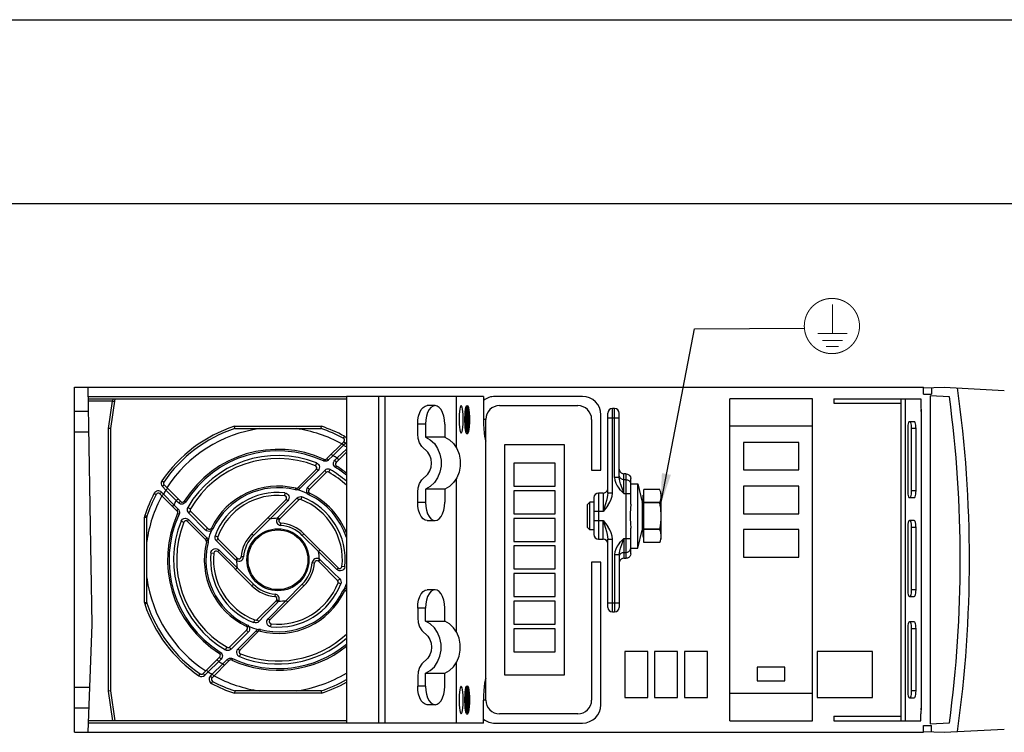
# Model space of a CAD drawing. Extents: x 0 to 594, y 0 to 420.
# Tile 26 of 28: x 233 to 340, y 343 to 420. Entities that reach past the tile are written whole.
import ezdxf

# ---------------------------------------------------------------- set-up
doc = ezdxf.new("R2010")
doc.units = 0
doc.header["$LTSCALE"] = 32.67
doc.layers.get('0').update_dxf_attribs({"linetype": 'CONTINUOUS'})

# ---------------------------------------------------------------- blocks, each defined once
blk = doc.blocks.new('EARTH_BL4', base_point=(313, 378.45))
at = {"color": 2, "linetype": 'CONTINUOUS'}
for p, q in [((302.18, 367.19), (305.9, 386.42)), ((305.9, 386.42), (317.83, 386.48))]:
    blk.add_line(p, q, dxfattribs=at)
at = {"color": 7, "linetype": 'CONTINUOUS', "const_width": 0.111}
blk.add_lwpolyline([(317.82, 386.71, 1), (323.82, 386.71, 1)], format="xyb", close=True, dxfattribs=at)
for points in [[(320.88, 385.9), (320.88, 389.07)], [(319.27, 385.9), (322.49, 385.9)], [(319.77, 385.13), (321.99, 385.13)], [(320.19, 384.49), (321.57, 384.49)]]:
    blk.add_lwpolyline(points, dxfattribs=at)
at = {"color": 2, "linetype": 'CONTINUOUS'}
blk.add_solid([(302.35, 370.73), (302.18, 367.19), (303.33, 370.54)], dxfattribs=at)

msp = doc.modelspace()

# ---------------------------------------------------------------- linework, layer by layer
at = {"color": 7, "linetype": 'CONTINUOUS'}
for p, q in [((0, 420), (594, 420)), ((573, 400), (21, 400)), ((238.517, 342.565), (238.517, 380.065)), ((238.517, 380.065), (330.767, 380.065)), ((240.467, 354.281), (240.017, 380.065)), ((330.767, 379.987), (333.017, 380.065)), ((330.767, 379.315), (330.767, 380.065)), ((331.642, 380.017), (331.642, 379.315)), ((333.017, 380.065), (339.551, 379.723)), ((240.039, 378.815), (268.066, 378.815)), ((242.467, 375.565), (242.967, 378.815)), ((268.066, 379.065), (268.066, 343.565)), ((282.963, 379.065), (268.066, 379.065)), ((279.987, 379.065), (279.987, 373.534)), ((282.963, 379.065), (282.963, 376.565)), ((293.717, 379.065), (284.211, 379.065)), ((309.717, 343.815), (309.717, 378.815)), ((318.717, 378.815), (309.717, 378.815)), ((318.717, 343.815), (318.717, 378.815)), ((321.017, 378.815), (330.473, 378.815)), ((321.017, 378.815), (321.017, 378.315)), ((328.318, 378.815), (328.318, 343.815)), ((328.793, 378.815), (328.793, 343.815)), ((330.473, 378.815), (330.473, 378.065)), ((330.767, 379.315), (331.642, 379.315)), ((333.589, 379.034), (331.512, 379.143)), ((331.512, 379.143), (331.512, 343.488)), ((277.713, 378.065), (276.86, 378.065)), ((281.14, 377.839), (281.095, 377.601)), ((281.126, 378.04), (281.249, 378.04)), ((281.193, 377.989), (281.14, 377.839)), ((281.162, 377.74), (281.249, 377.74)), ((281.215, 377.74), (281.187, 377.812)), ((281.249, 378.04), (281.193, 377.989)), ((281.249, 377.89), (281.3, 377.844)), ((281.249, 377.74), (281.249, 375.34)), ((281.271, 376.615), (281.271, 377.74)), ((284.717, 378.065), (293.217, 378.065)), ((297.217, 377.74), (296.967, 377.74)), ((321.017, 378.315), (328.318, 378.315)), ((240.063, 377.44), (238.517, 377.44)), ((281.039, 376.929), (281.031, 376.54)), ((281.061, 377.29), (281.039, 376.929)), ((281.06, 376.89), (281.079, 377.215)), ((281.06, 376.9), (281.097, 376.9)), ((281.095, 377.601), (281.061, 377.29)), ((281.091, 377.32), (281.173, 377.32)), ((281.097, 376.9), (281.097, 376.18)), ((281.118, 376.18), (281.118, 376.9)), ((281.126, 377.574), (281.126, 377.32)), ((281.173, 377.32), (281.173, 375.76)), ((281.195, 375.76), (281.195, 377.32)), ((281.287, 377.307), (281.271, 377.431)), ((281.423, 376.615), (281.271, 376.615)), ((281.32, 376.615), (281.32, 376.703)), ((281.423, 376.465), (281.423, 376.615)), ((283.217, 348.444), (283.217, 376.565)), ((294.717, 376.565), (294.717, 371.065)), ((295.717, 371.065), (295.717, 377.065)), ((296.467, 368.565), (296.467, 377.24)), ((297.717, 370.249), (297.717, 377.24)), ((330.517, 377.431), (330.517, 345.2)), ((242.467, 375.565), (242.217, 375.585)), ((242.467, 347.065), (242.467, 375.565)), ((255.948, 375.565), (255.908, 375.815)), ((255.948, 375.565), (265.316, 375.565)), ((265.316, 375.565), (265.355, 375.815)), ((275.817, 374.988), (275.817, 376.065)), ((276.671, 376.065), (276.671, 374.644)), ((278.756, 376.065), (278.756, 374.644)), ((281.031, 376.54), (281.039, 376.152)), ((281.039, 376.152), (281.061, 375.79)), ((281.06, 376.18), (281.118, 376.18)), ((281.061, 375.79), (281.095, 375.48)), ((281.111, 375.586), (281.079, 375.865)), ((281.091, 375.76), (281.195, 375.76)), ((281.151, 375.371), (281.111, 375.586)), ((281.126, 375.76), (281.126, 375.507)), ((281.271, 375.34), (281.271, 376.465)), ((281.271, 376.465), (281.423, 376.465)), ((281.271, 375.65), (281.287, 375.774)), ((281.32, 376.378), (281.32, 376.465)), ((318.717, 375.815), (309.717, 375.815)), ((329.052, 375.565), (329.052, 368.815)), ((329.763, 376.315), (329.246, 376.315)), ((329.483, 368.815), (329.483, 375.565)), ((329.957, 368.815), (329.957, 375.565)), ((240.102, 375.19), (238.517, 375.19)), ((278.756, 374.644), (276.671, 374.644)), ((281.126, 375.04), (281.249, 375.04)), ((281.162, 375.34), (281.271, 375.34)), ((281.187, 375.268), (281.215, 375.34)), ((281.193, 375.092), (281.249, 375.04)), ((267.791, 374.131), (265.927, 372.268)), ((285.257, 373.815), (285.257, 348.815)), ((291.757, 373.815), (285.257, 373.815)), ((291.757, 348.815), (291.757, 373.815)), ((317.217, 374.07), (311.217, 374.07)), ((311.217, 374.07), (311.217, 371.07)), ((317.217, 371.07), (317.217, 374.07)), ((266.951, 371.878), (268.066, 372.992)), ((286.257, 371.815), (286.257, 369.315)), ((290.757, 371.815), (286.257, 371.815)), ((290.757, 369.315), (290.757, 371.815)), ((264.785, 371.126), (262.803, 369.144)), ((265.859, 370.785), (264.01, 368.937)), ((294.717, 371.065), (295.717, 371.065)), ((298.467, 370.656), (298.217, 370.656)), ((298.967, 367.364), (298.967, 370.154)), ((311.217, 371.07), (317.217, 371.07)), ((250.07, 367.635), (248.264, 369.441)), ((279.987, 370.097), (279.987, 353.534)), ((286.257, 369.315), (290.757, 369.315)), ((298.967, 369.565), (299.717, 369.565)), ((299.717, 362.565), (299.717, 369.565)), ((299.717, 369.565), (300.211, 367.587)), ((317.217, 369.32), (311.217, 369.32)), ((311.217, 369.32), (311.217, 366.32)), ((317.217, 366.32), (317.217, 369.32)), ((247.816, 368.474), (249.679, 366.611)), ((275.817, 367.565), (275.817, 368.643)), ((276.671, 368.987), (276.671, 367.565)), ((278.756, 368.987), (276.671, 368.987)), ((278.756, 368.987), (278.756, 367.565)), ((286.257, 368.815), (286.257, 366.315)), ((290.757, 368.815), (286.257, 368.815)), ((290.757, 366.315), (290.757, 368.815)), ((294.967, 368.065), (294.967, 364.065)), ((295.967, 368.565), (295.467, 368.565)), ((300.267, 368.29), (300.392, 368.363)), ((300.267, 368.29), (300.267, 363.84)), ((302.13, 368.94), (300.392, 368.94)), ((300.392, 363.19), (300.392, 368.94)), ((302.13, 368.94), (302.13, 368.94)), ((302.178, 368.795), (302.13, 368.94)), ((302.267, 363.565), (302.267, 368.565)), ((329.246, 368.065), (329.763, 368.065)), ((329.289, 368.065), (329.339, 368.091)), ((261.511, 367.852), (257.803, 364.144)), ((260.802, 365.728), (262.869, 367.796)), ((294.517, 367.565), (294.267, 367.315)), ((294.267, 364.815), (294.267, 367.315)), ((294.517, 364.565), (294.517, 367.565)), ((294.967, 367.565), (294.517, 367.565)), ((300.211, 367.587), (300.211, 364.544)), ((302.13, 367.521), (300.392, 367.521)), ((302.13, 367.485), (300.392, 367.485)), ((302.13, 367.485), (302.13, 367.521)), ((246.382, 365.958), (246.394, 366.036)), ((246.382, 356.673), (246.382, 365.958)), ((253.01, 364.694), (251.162, 366.543)), ((286.257, 366.315), (290.757, 366.315)), ((311.217, 366.32), (317.217, 366.32)), ((250.821, 365.469), (252.803, 363.487)), ((276.86, 365.565), (277.713, 365.565)), ((286.257, 365.815), (286.257, 363.315)), ((290.757, 365.815), (286.257, 365.815)), ((290.757, 363.315), (290.757, 365.815)), ((294.517, 364.565), (294.267, 364.815)), ((329.052, 364.815), (329.052, 358.065)), ((329.763, 365.565), (329.246, 365.565)), ((329.483, 358.065), (329.483, 364.815)), ((329.957, 358.065), (329.957, 364.815)), ((267.168, 360.436), (263.46, 364.144)), ((294.967, 364.565), (294.517, 364.565)), ((298.967, 361.977), (298.967, 364.766)), ((299.717, 362.565), (300.211, 364.544)), ((300.267, 363.84), (300.392, 363.768)), ((302.13, 364.646), (300.392, 364.646)), ((302.13, 364.61), (300.392, 364.61)), ((302.13, 364.61), (302.13, 364.646)), ((317.217, 364.6), (311.217, 364.6)), ((311.217, 364.6), (311.217, 361.6)), ((317.217, 361.6), (317.217, 364.6)), ((256.219, 361.485), (254.152, 363.553)), ((286.257, 363.315), (290.757, 363.315)), ((286.257, 362.815), (286.257, 360.315)), ((290.757, 362.815), (286.257, 362.815)), ((290.757, 360.315), (290.757, 362.815)), ((295.467, 363.565), (295.967, 363.565)), ((296.467, 356.14), (296.467, 363.565)), ((302.13, 363.19), (300.392, 363.19)), ((302.13, 363.191), (302.189, 363.372)), ((302.13, 363.19), (302.13, 363.191)), ((254.095, 362.195), (257.803, 358.487)), ((297.717, 361.881), (297.717, 356.14)), ((298.967, 362.565), (299.717, 362.565)), ((311.217, 361.6), (317.217, 361.6)), ((265.044, 361.145), (267.112, 359.078)), ((295.717, 361.065), (294.717, 361.065)), ((294.717, 361.065), (294.717, 346.065)), ((295.717, 345.565), (295.717, 361.065)), ((298.217, 361.475), (298.467, 361.475)), ((286.257, 360.315), (290.757, 360.315)), ((286.257, 359.815), (286.257, 357.315)), ((290.757, 359.815), (286.257, 359.815)), ((290.757, 357.315), (290.757, 359.815)), ((259.752, 354.779), (263.46, 358.487)), ((277.713, 358.065), (276.86, 358.065)), ((286.257, 357.315), (290.757, 357.315)), ((329.246, 357.315), (329.763, 357.315)), ((329.289, 357.315), (329.339, 357.341)), ((246.394, 356.594), (246.382, 356.673)), ((260.462, 356.903), (258.394, 354.835)), ((286.257, 356.815), (286.257, 354.315)), ((290.757, 356.815), (286.257, 356.815)), ((290.757, 354.315), (290.757, 356.815)), ((275.817, 356.065), (275.817, 354.988)), ((276.671, 354.644), (276.671, 356.065)), ((278.756, 354.644), (278.756, 356.065)), ((296.967, 355.64), (297.217, 355.64)), ((240.017, 342.565), (240.467, 354.281)), ((276.671, 354.644), (278.756, 354.644)), ((286.257, 354.315), (290.757, 354.315)), ((329.763, 354.565), (329.246, 354.565)), ((257.253, 353.694), (255.405, 351.846)), ((258.46, 353.487), (256.478, 351.505)), ((290.757, 353.815), (286.257, 353.815)), ((286.257, 353.815), (286.257, 351.315)), ((290.757, 351.315), (290.757, 353.815)), ((329.052, 353.815), (329.052, 347.065)), ((329.483, 347.065), (329.483, 353.815)), ((329.957, 347.065), (329.957, 353.815)), ((286.257, 351.315), (290.757, 351.315)), ((300.807, 351.355), (298.307, 351.355)), ((298.307, 351.355), (298.307, 346.355)), ((300.807, 346.355), (300.807, 351.355)), ((304.057, 351.355), (301.557, 351.355)), ((301.557, 351.355), (301.557, 346.355)), ((304.057, 346.355), (304.057, 351.355)), ((307.307, 351.355), (304.807, 351.355)), ((304.807, 351.355), (304.807, 346.355)), ((307.307, 346.355), (307.307, 351.355)), ((325.217, 351.355), (319.217, 351.355)), ((319.217, 351.355), (319.217, 346.355)), ((325.217, 346.355), (325.217, 351.355)), ((254.312, 350.753), (252.506, 348.947)), ((253.473, 348.5), (255.336, 350.363)), ((279.987, 350.097), (279.987, 343.565)), ((276.671, 347.565), (276.671, 348.987)), ((276.671, 348.987), (278.756, 348.987)), ((278.756, 347.565), (278.756, 348.987)), ((285.257, 348.815), (291.757, 348.815)), ((315.717, 349.66), (312.717, 349.66)), ((312.717, 349.66), (312.717, 348.165)), ((315.717, 348.165), (315.717, 349.66)), ((275.817, 348.643), (275.817, 347.565)), ((283.217, 346.065), (283.217, 348.327)), ((312.717, 348.165), (315.717, 348.165)), ((240.204, 347.44), (238.517, 347.44)), ((242.467, 347.065), (242.217, 347.046)), ((242.967, 343.815), (242.467, 347.065)), ((255.948, 347.065), (255.908, 346.815)), ((265.316, 347.065), (255.948, 347.065)), ((265.316, 347.065), (265.355, 346.815)), ((281.061, 346.84), (281.039, 346.479)), ((281.06, 346.44), (281.079, 346.765)), ((281.095, 347.151), (281.061, 346.84)), ((281.091, 346.87), (281.173, 346.87)), ((281.14, 347.389), (281.095, 347.151)), ((281.126, 347.59), (281.249, 347.59)), ((281.126, 347.124), (281.126, 346.87)), ((281.193, 347.539), (281.14, 347.389)), ((281.162, 347.29), (281.249, 347.29)), ((281.173, 346.87), (281.173, 345.31)), ((281.215, 347.29), (281.187, 347.362)), ((281.249, 347.59), (281.193, 347.539)), ((281.195, 345.31), (281.195, 346.87)), ((281.249, 347.44), (281.3, 347.394)), ((281.249, 347.29), (281.249, 344.89)), ((281.271, 346.165), (281.271, 347.29)), ((281.287, 346.857), (281.271, 346.981)), ((309.717, 346.815), (318.717, 346.815)), ((277.713, 345.565), (276.86, 345.565)), ((281.039, 346.479), (281.031, 346.09)), ((281.031, 346.09), (281.039, 345.702)), ((281.039, 345.702), (281.061, 345.34)), ((281.06, 346.45), (281.097, 346.45)), ((281.06, 345.73), (281.118, 345.73)), ((281.097, 346.45), (281.097, 345.73)), ((281.118, 345.73), (281.118, 346.45)), ((281.423, 346.165), (281.271, 346.165)), ((281.271, 346.015), (281.423, 346.015)), ((281.271, 344.89), (281.271, 346.015)), ((281.32, 346.165), (281.32, 346.253)), ((281.32, 345.928), (281.32, 346.015)), ((281.423, 346.015), (281.423, 346.165)), ((282.963, 343.565), (282.963, 346.065)), ((298.307, 346.355), (300.807, 346.355)), ((301.557, 346.355), (304.057, 346.355)), ((304.807, 346.355), (307.307, 346.355)), ((319.217, 346.355), (325.217, 346.355)), ((329.246, 346.315), (329.763, 346.315)), ((329.289, 346.315), (329.339, 346.341)), ((240.118, 345.19), (238.517, 345.19)), ((281.061, 345.34), (281.095, 345.03)), ((281.111, 345.136), (281.079, 345.415)), ((281.091, 345.31), (281.195, 345.31)), ((281.151, 344.921), (281.111, 345.136)), ((281.126, 345.31), (281.126, 345.057)), ((281.126, 344.59), (281.249, 344.59)), ((281.162, 344.89), (281.271, 344.89)), ((281.187, 344.818), (281.215, 344.89)), ((281.193, 344.642), (281.249, 344.59)), ((281.271, 345.2), (281.287, 345.324)), ((293.217, 344.565), (284.717, 344.565)), ((330.473, 343.815), (330.473, 344.565)), ((268.066, 343.815), (240.065, 343.815)), ((282.963, 343.565), (268.066, 343.565)), ((284.211, 343.565), (293.717, 343.565)), ((309.717, 343.815), (318.717, 343.815)), ((321.017, 344.315), (328.318, 344.315)), ((321.017, 344.315), (321.017, 343.815)), ((321.017, 343.815), (330.473, 343.815)), ((331.512, 343.488), (333.589, 343.597)), ((238.517, 342.565), (330.767, 342.565)), ((330.767, 343.315), (331.642, 343.315)), ((330.767, 342.565), (330.767, 343.315)), ((330.767, 342.644), (333.017, 342.565)), ((331.642, 342.613), (331.642, 343.315)), ((333.017, 342.565), (339.551, 342.908))]:
    msp.add_line(p, q, dxfattribs=at)
at = {"color": 9, "linetype": 'CONTINUOUS'}
for p, q in [((240.034, 379.065), (268.066, 379.065)), ((242.675, 378.565), (242.752, 378.815)), ((271.572, 379.065), (271.572, 343.565)), ((272.26, 379.065), (272.26, 343.565)), ((242.675, 378.565), (240.043, 378.565)), ((242.217, 375.585), (242.675, 378.565)), ((242.675, 378.565), (242.922, 378.527)), ((296.967, 368.565), (296.967, 377.74)), ((297.217, 370.249), (297.217, 377.74)), ((330.5, 377.631), (330.5, 345)), ((283.217, 376.565), (282.963, 376.565)), ((296.467, 376.74), (297.717, 376.74)), ((242.217, 347.046), (242.217, 375.585)), ((255.908, 375.815), (265.355, 375.815)), ((276.671, 376.065), (275.817, 376.065)), ((329.957, 375.565), (329.483, 375.565)), ((267.851, 374.749), (267.732, 374.528)), ((267.765, 373.752), (266.607, 372.626)), ((267.065, 372.373), (268.066, 373.349)), ((267.765, 373.752), (267.589, 373.929)), ((267.968, 373.955), (267.765, 373.752)), ((267.968, 373.955), (267.791, 374.131)), ((266.607, 372.626), (266.139, 372.16)), ((266.813, 372.122), (267.065, 372.373)), ((264.822, 371.839), (264.701, 371.535)), ((265.574, 372.061), (265.646, 372.218)), ((266.904, 371.343), (266.808, 371.42)), ((266.904, 371.343), (266.996, 371.489)), ((264.994, 371.02), (263.003, 369.041)), ((265.718, 371.03), (263.863, 369.185)), ((266.161, 370.825), (266.326, 371.107)), ((297.717, 370.249), (297.217, 370.249)), ((298.217, 368.517), (298.217, 370.656)), ((298.467, 361.475), (298.467, 370.656)), ((248.027, 369.899), (248.234, 369.759)), ((248.087, 369.264), (248.264, 369.441)), ((248.459, 368.892), (248.087, 369.264)), ((248.459, 368.892), (248.636, 369.068)), ((262.524, 368.909), (262.566, 369.078)), ((298.467, 370.009), (298.217, 370.009)), ((247.199, 368.534), (247.419, 368.416)), ((247.993, 368.651), (247.816, 368.474)), ((247.993, 368.651), (248.195, 368.449)), ((248.195, 368.449), (248.018, 368.272)), ((248.195, 368.449), (249.321, 367.291)), ((249.575, 367.749), (248.459, 368.892)), ((261.393, 368.59), (261.361, 368.277)), ((263.248, 368.146), (263.136, 367.852)), ((264.079, 368.534), (264.004, 368.377)), ((295.467, 368.565), (295.467, 363.565)), ((295.967, 368.565), (295.967, 366.565)), ((296.967, 368.565), (296.467, 368.565)), ((298.217, 368.517), (298.967, 368.517)), ((329.957, 368.815), (329.483, 368.815)), ((249.321, 367.291), (249.787, 366.823)), ((249.826, 367.497), (249.575, 367.749)), ((250.605, 367.588), (250.458, 367.679)), ((250.605, 367.588), (250.527, 367.492)), ((250.84, 367.01), (251.123, 366.845)), ((261.696, 367.72), (259.745, 365.732)), ((275.817, 367.565), (276.671, 367.565)), ((296.217, 367.385), (295.967, 366.565)), ((246.132, 356.673), (246.132, 365.958)), ((246.132, 365.958), (246.382, 365.958)), ((246.157, 366.115), (246.394, 366.036)), ((249.887, 366.258), (249.73, 366.33)), ((249.923, 366.371), (249.887, 366.258)), ((252.762, 364.547), (250.917, 366.402)), ((259.745, 365.732), (259.569, 365.909)), ((295.967, 366.565), (294.967, 366.565)), ((250.108, 365.506), (250.412, 365.385)), ((250.928, 365.678), (252.906, 363.686)), ((259.745, 365.732), (257.98, 363.967)), ((260.557, 365.82), (260.768, 365.686)), ((260.938, 365.053), (260.958, 365.302)), ((294.967, 365.565), (295.967, 365.565)), ((295.967, 363.565), (295.967, 365.565)), ((295.967, 365.565), (296.217, 364.746)), ((329.957, 364.815), (329.483, 364.815)), ((253.57, 364.688), (253.413, 364.763)), ((253.801, 363.932), (254.095, 363.819)), ((257.98, 363.967), (257.803, 364.144)), ((263.283, 363.967), (263.46, 364.144)), ((265.049, 362.202), (263.283, 363.967)), ((253.038, 363.208), (252.869, 363.25)), ((254.537, 362.784), (253.92, 363.393)), ((256.04, 361.309), (254.537, 362.784)), ((296.467, 363.565), (296.967, 363.565)), ((296.967, 355.64), (296.967, 363.565)), ((298.217, 363.613), (298.967, 363.613)), ((298.217, 363.613), (298.217, 361.475)), ((253.357, 362.077), (253.67, 362.044)), ((254.227, 362.379), (256.215, 360.429)), ((256.894, 361.621), (256.645, 361.642)), ((265.049, 362.202), (265.226, 362.379)), ((267.036, 360.252), (265.049, 362.202)), ((297.217, 361.881), (297.717, 361.881)), ((297.217, 361.881), (297.217, 355.64)), ((298.217, 362.122), (298.467, 362.122)), ((256.127, 361.24), (256.262, 361.451)), ((264.369, 361.009), (264.618, 360.989)), ((265.136, 361.39), (265.002, 361.18)), ((265.223, 361.322), (266.684, 359.888)), ((267.906, 360.554), (267.594, 360.587)), ((256.215, 360.429), (256.038, 360.252)), ((256.215, 360.429), (257.98, 358.664)), ((266.684, 359.888), (267.344, 359.238)), ((257.98, 358.664), (257.803, 358.487)), ((261.518, 356.898), (263.283, 358.664)), ((263.283, 358.664), (263.46, 358.487)), ((267.462, 358.699), (267.169, 358.812)), ((260.326, 357.578), (260.305, 357.329)), ((267.851, 357.868), (267.694, 357.943)), ((329.957, 358.065), (329.483, 358.065)), ((246.132, 356.673), (246.382, 356.673)), ((246.157, 356.516), (246.394, 356.594)), ((259.568, 354.911), (261.518, 356.898)), ((260.707, 356.811), (260.496, 356.945)), ((261.518, 356.898), (261.695, 356.722)), ((296.467, 356.64), (297.717, 356.64)), ((276.671, 356.065), (275.817, 356.065)), ((257.259, 354.254), (257.184, 354.096)), ((258.016, 354.485), (258.128, 354.779)), ((259.87, 354.041), (259.903, 354.353)), ((257.401, 353.446), (255.546, 351.6)), ((258.261, 353.59), (256.27, 351.611)), ((258.697, 353.553), (258.74, 353.722)), ((329.957, 353.815), (329.483, 353.815)), ((254.36, 351.288), (254.268, 351.142)), ((254.36, 351.288), (254.456, 351.21)), ((254.938, 351.523), (255.102, 351.806)), ((256.562, 351.096), (256.441, 350.792)), ((254.199, 350.258), (253.056, 349.143)), ((253.498, 348.878), (254.656, 350.004)), ((254.451, 350.509), (254.199, 350.258)), ((254.656, 350.004), (255.124, 350.471)), ((255.69, 350.57), (255.617, 350.413)), ((252.048, 348.711), (252.189, 348.918)), ((252.683, 348.771), (252.506, 348.947)), ((253.056, 349.143), (252.683, 348.771)), ((253.056, 349.143), (252.879, 349.32)), ((253.296, 348.676), (253.498, 348.878)), ((253.498, 348.879), (253.675, 348.702)), ((253.296, 348.676), (253.473, 348.5)), ((253.413, 347.882), (253.531, 348.103)), ((242.714, 343.815), (242.217, 347.046)), ((265.355, 346.815), (255.908, 346.815)), ((276.671, 347.565), (275.817, 347.565)), ((329.957, 347.065), (329.483, 347.065)), ((283.217, 346.065), (282.963, 346.065)), ((268.066, 343.565), (240.055, 343.565))]:
    msp.add_line(p, q, dxfattribs=at)
at = {"color": 7, "linetype": 'CONTINUOUS'}
for points in [[(275.817, 376.065), (275.844, 376.51), (275.921, 376.933), (276.045, 377.312), (276.21, 377.629), (276.408, 377.867), (276.628, 378.015), (276.86, 378.065)], [(277.713, 378.065), (277.481, 378.015), (277.261, 377.867), (277.063, 377.629), (276.898, 377.312), (276.774, 376.933), (276.697, 376.51), (276.671, 376.065)], [(278.756, 376.065), (278.729, 376.51), (278.652, 376.933), (278.528, 377.312), (278.363, 377.629), (278.165, 377.867), (277.945, 378.015), (277.713, 378.065)], [(280.541, 378.065), (280.488, 378.021), (280.438, 377.892), (280.394, 377.685), (280.359, 377.414), (280.335, 377.094), (280.322, 376.745), (280.322, 376.386), (280.335, 376.036), (280.359, 375.717), (280.394, 375.446), (280.438, 375.239), (280.488, 375.11), (280.541, 375.065)], [(280.541, 375.065), (280.594, 375.11), (280.644, 375.239), (280.688, 375.446), (280.723, 375.717), (280.747, 376.037), (280.76, 376.386), (280.76, 376.745), (280.747, 377.094), (280.723, 377.414), (280.688, 377.685), (280.644, 377.892), (280.594, 378.021), (280.541, 378.065)], [(281.126, 378.04), (281.073, 377.997), (281.024, 377.869), (280.981, 377.663), (280.946, 377.393), (280.922, 377.072)], [(281.079, 377.215), (281.111, 377.495), (281.151, 377.71)], [(281.151, 377.71), (281.198, 377.844), (281.249, 377.89)], [(281.249, 375.04), (281.306, 375.092), (281.358, 375.241), (281.403, 375.48), (281.438, 375.79), (281.46, 376.152), (281.467, 376.54), (281.46, 376.929), (281.438, 377.29), (281.403, 377.601), (281.358, 377.839), (281.306, 377.989), (281.249, 378.04)], [(281.3, 377.844), (281.347, 377.71), (281.388, 377.495), (281.419, 377.215), (281.439, 376.89), (281.445, 376.54), (281.439, 376.191), (281.419, 375.865), (281.388, 375.586), (281.347, 375.371)], [(330.473, 378.065), (330.476, 377.916), (330.485, 377.77), (330.5, 377.631)], [(330.517, 377.431), (330.512, 377.524), (330.5, 377.631)], [(280.922, 377.072), (280.909, 376.721), (280.909, 376.36)], [(281.079, 375.865), (281.06, 376.191), (281.053, 376.54), (281.06, 376.89)], [(281.32, 376.703), (281.309, 377.019), (281.287, 377.307)], [(282.963, 376.565), (282.971, 376.048), (282.994, 375.552), (283.033, 375.099), (283.084, 374.71), (283.146, 374.401), (283.217, 374.187)], [(280.909, 376.36), (280.922, 376.009), (280.946, 375.688), (280.981, 375.418), (281.024, 375.212), (281.073, 375.084), (281.126, 375.04)], [(281.095, 375.48), (281.14, 375.241), (281.193, 375.092)], [(281.287, 375.774), (281.309, 376.062), (281.32, 376.378)], [(329.246, 376.315), (329.195, 376.29), (329.149, 376.215), (329.108, 376.096), (329.078, 375.94), (329.058, 375.76), (329.052, 375.565)], [(329.483, 375.565), (329.476, 375.76), (329.457, 375.94), (329.426, 376.096), (329.386, 376.215), (329.339, 376.29), (329.289, 376.315)], [(329.957, 375.565), (329.951, 375.76), (329.931, 375.94), (329.901, 376.096), (329.86, 376.215), (329.813, 376.29), (329.763, 376.315)], [(276.904, 373.016), (276.283, 373.615), (276.03, 374.021), (275.871, 374.489), (275.817, 374.988)], [(276.671, 374.644), (277.185, 374.351), (277.632, 373.932), (277.987, 373.408), (278.235, 372.804), (278.362, 372.15), (278.362, 371.48), (278.235, 370.827), (277.987, 370.223), (277.632, 369.698), (277.185, 369.279), (276.671, 368.987)], [(278.756, 374.644), (279.27, 374.351), (279.716, 373.932), (280.072, 373.408), (280.32, 372.804), (280.446, 372.15), (280.446, 371.48), (280.32, 370.827), (280.072, 370.223), (279.716, 369.698), (279.27, 369.279), (278.756, 368.987)], [(281.249, 375.19), (281.198, 375.236), (281.151, 375.371)], [(281.347, 375.371), (281.3, 375.236), (281.249, 375.19)], [(276.283, 370.016), (276.904, 370.615), (277.125, 370.97), (277.264, 371.379), (277.311, 371.815), (277.264, 372.252), (277.125, 372.661), (276.904, 373.016)], [(297.717, 371.159), (297.741, 371.003), (297.813, 370.863), (297.923, 370.752), (298.063, 370.681), (298.217, 370.656)], [(298.467, 370.656), (298.621, 370.632), (298.76, 370.561), (298.871, 370.45), (298.942, 370.309), (298.967, 370.154)], [(275.817, 368.643), (275.871, 369.142), (276.03, 369.609), (276.283, 370.016)], [(302.13, 367.521), (302.189, 367.702), (302.231, 367.879), (302.258, 368.054), (302.267, 368.23)], [(302.267, 368.23), (302.261, 368.371), (302.244, 368.512), (302.216, 368.653), (302.178, 368.795)], [(329.052, 368.815), (329.058, 368.621), (329.078, 368.44), (329.108, 368.285), (329.149, 368.166), (329.195, 368.091), (329.246, 368.065)], [(329.339, 368.091), (329.386, 368.166), (329.426, 368.285), (329.457, 368.44), (329.476, 368.621), (329.483, 368.815)], [(329.763, 368.065), (329.813, 368.091), (329.86, 368.166), (329.901, 368.285), (329.931, 368.44), (329.951, 368.621), (329.957, 368.815)], [(276.86, 365.565), (276.628, 365.616), (276.408, 365.763), (276.21, 366.002), (276.045, 366.318), (275.921, 366.698), (275.844, 367.12), (275.817, 367.565)], [(276.671, 367.565), (276.697, 367.12), (276.774, 366.698), (276.898, 366.318), (277.063, 366.002), (277.261, 365.763), (277.481, 365.616), (277.713, 365.565)], [(277.713, 365.565), (277.945, 365.616), (278.165, 365.763), (278.363, 366.002), (278.528, 366.318), (278.652, 366.698), (278.729, 367.12), (278.756, 367.565)], [(298.967, 367.364), (298.943, 366.887), (298.906, 366.344), (298.906, 365.787), (298.943, 365.244), (298.967, 364.766)], [(302.267, 366.065), (302.261, 366.347), (302.244, 366.629), (302.216, 366.91), (302.178, 367.194), (302.13, 367.485)], [(302.13, 364.646), (302.189, 365.008), (302.231, 365.362), (302.258, 365.713), (302.267, 366.065)], [(329.246, 365.565), (329.195, 365.54), (329.149, 365.465), (329.108, 365.346), (329.078, 365.19), (329.058, 365.01), (329.052, 364.815)], [(329.483, 364.815), (329.476, 365.01), (329.457, 365.19), (329.426, 365.346), (329.386, 365.465), (329.339, 365.54), (329.289, 365.565)], [(329.957, 364.815), (329.951, 365.01), (329.931, 365.19), (329.901, 365.346), (329.86, 365.465), (329.813, 365.54), (329.763, 365.565)], [(302.267, 363.9), (302.261, 364.041), (302.244, 364.182), (302.216, 364.323), (302.178, 364.465), (302.13, 364.61)], [(302.189, 363.372), (302.231, 363.548), (302.258, 363.724), (302.267, 363.9)], [(298.967, 361.977), (298.942, 361.822), (298.871, 361.681), (298.76, 361.57), (298.621, 361.499), (298.467, 361.475)], [(298.217, 361.475), (298.063, 361.45), (297.923, 361.379), (297.813, 361.268), (297.741, 361.128), (297.717, 360.972)], [(275.817, 356.065), (275.844, 356.51), (275.921, 356.933), (276.045, 357.312), (276.21, 357.629), (276.408, 357.867), (276.628, 358.015), (276.86, 358.065)], [(277.713, 358.065), (277.481, 358.015), (277.261, 357.867), (277.063, 357.629), (276.898, 357.312), (276.774, 356.933), (276.697, 356.51), (276.671, 356.065)], [(278.756, 356.065), (278.729, 356.51), (278.652, 356.933), (278.528, 357.312), (278.363, 357.629), (278.165, 357.867), (277.945, 358.015), (277.713, 358.065)], [(329.052, 358.065), (329.058, 357.871), (329.078, 357.69), (329.108, 357.535), (329.149, 357.416), (329.195, 357.341), (329.246, 357.315)], [(329.339, 357.341), (329.386, 357.416), (329.426, 357.535), (329.457, 357.69), (329.476, 357.871), (329.483, 358.065)], [(329.763, 357.315), (329.813, 357.341), (329.86, 357.416), (329.901, 357.535), (329.931, 357.69), (329.951, 357.871), (329.957, 358.065)], [(275.817, 354.988), (275.871, 354.489), (276.03, 354.021), (276.283, 353.615)], [(276.671, 348.987), (277.185, 349.279), (277.632, 349.698), (277.987, 350.223), (278.235, 350.827), (278.362, 351.48), (278.362, 352.15), (278.235, 352.804), (277.987, 353.408), (277.632, 353.932), (277.185, 354.351), (276.671, 354.644)], [(278.756, 348.987), (279.27, 349.279), (279.716, 349.698), (280.072, 350.223), (280.32, 350.827), (280.446, 351.48), (280.446, 352.15), (280.32, 352.804), (280.072, 353.408), (279.716, 353.932), (279.27, 354.351), (278.756, 354.644)], [(329.246, 354.565), (329.195, 354.54), (329.149, 354.465), (329.108, 354.346), (329.078, 354.19), (329.058, 354.01), (329.052, 353.815)], [(329.483, 353.815), (329.476, 354.01), (329.457, 354.19), (329.426, 354.346), (329.386, 354.465), (329.339, 354.54), (329.289, 354.565)], [(329.957, 353.815), (329.951, 354.01), (329.931, 354.19), (329.901, 354.346), (329.86, 354.465), (329.813, 354.54), (329.763, 354.565)], [(276.283, 353.615), (276.904, 353.016), (277.125, 352.661), (277.264, 352.252), (277.311, 351.815), (277.264, 351.379), (277.125, 350.97), (276.904, 350.615)], [(276.904, 350.615), (276.283, 350.016), (276.03, 349.609), (275.871, 349.142), (275.817, 348.643)], [(283.217, 348.444), (283.146, 348.23), (283.084, 347.921), (283.033, 347.532), (282.994, 347.079), (282.971, 346.583), (282.963, 346.065)], [(276.86, 345.565), (276.628, 345.616), (276.408, 345.763), (276.21, 346.002), (276.045, 346.318), (275.921, 346.698), (275.844, 347.12), (275.817, 347.565)], [(276.671, 347.565), (276.697, 347.12), (276.774, 346.698), (276.898, 346.318), (277.063, 346.002), (277.261, 345.763), (277.481, 345.616), (277.713, 345.565)], [(277.713, 345.565), (277.945, 345.616), (278.165, 345.763), (278.363, 346.002), (278.528, 346.318), (278.652, 346.698), (278.729, 347.12), (278.756, 347.565)], [(280.541, 347.565), (280.488, 347.521), (280.438, 347.392), (280.394, 347.185), (280.359, 346.914), (280.335, 346.594), (280.322, 346.245), (280.322, 345.886), (280.335, 345.536), (280.359, 345.217), (280.394, 344.946), (280.438, 344.739), (280.488, 344.61), (280.541, 344.565)], [(280.541, 344.565), (280.594, 344.61), (280.644, 344.739), (280.688, 344.946), (280.723, 345.217), (280.747, 345.537), (280.76, 345.886), (280.76, 346.245), (280.747, 346.594), (280.723, 346.914), (280.688, 347.185), (280.644, 347.392), (280.594, 347.521), (280.541, 347.565)], [(280.922, 346.622), (280.909, 346.271), (280.909, 345.91)], [(281.126, 347.59), (281.073, 347.547), (281.024, 347.419), (280.981, 347.213), (280.946, 346.943), (280.922, 346.622)], [(281.079, 346.765), (281.111, 347.045), (281.151, 347.26)], [(281.151, 347.26), (281.198, 347.394), (281.249, 347.44)], [(281.249, 344.59), (281.306, 344.642), (281.358, 344.791), (281.403, 345.03), (281.438, 345.34), (281.46, 345.702), (281.467, 346.09), (281.46, 346.479), (281.438, 346.84), (281.403, 347.151), (281.358, 347.389), (281.306, 347.539), (281.249, 347.59)], [(281.32, 346.253), (281.309, 346.569), (281.287, 346.857)], [(281.3, 347.394), (281.347, 347.26), (281.388, 347.045), (281.419, 346.765), (281.439, 346.44), (281.445, 346.09), (281.439, 345.741), (281.419, 345.415), (281.388, 345.136), (281.347, 344.921)], [(329.052, 347.065), (329.058, 346.871), (329.078, 346.69), (329.108, 346.535), (329.149, 346.416), (329.195, 346.341), (329.246, 346.315)], [(329.339, 346.341), (329.386, 346.416), (329.426, 346.535), (329.457, 346.69), (329.476, 346.871), (329.483, 347.065)], [(329.763, 346.315), (329.813, 346.341), (329.86, 346.416), (329.901, 346.535), (329.931, 346.69), (329.951, 346.871), (329.957, 347.065)], [(280.909, 345.91), (280.922, 345.559), (280.946, 345.238), (280.981, 344.968), (281.024, 344.762), (281.073, 344.634), (281.126, 344.59)], [(281.079, 345.415), (281.06, 345.741), (281.053, 346.09), (281.06, 346.44)], [(281.287, 345.324), (281.309, 345.612), (281.32, 345.928)], [(281.095, 345.03), (281.14, 344.791), (281.193, 344.642)], [(281.249, 344.74), (281.198, 344.786), (281.151, 344.921)], [(281.347, 344.921), (281.3, 344.786), (281.249, 344.74)], [(330.5, 345), (330.485, 344.861), (330.476, 344.715), (330.473, 344.565)], [(330.5, 345), (330.512, 345.107), (330.517, 345.2)]]:
    msp.add_lwpolyline(points, dxfattribs=at)
at = {"color": 9, "linetype": 'CONTINUOUS'}
for points in [[(266.139, 372.16), (266.072, 372.217), (266.008, 372.257), (265.958, 372.275), (265.927, 372.268)], [(266.607, 372.627), (266.54, 372.684), (266.476, 372.724), (266.425, 372.742), (266.394, 372.735)], [(267.065, 372.373), (267.134, 372.298), (267.185, 372.225), (267.209, 372.165), (267.203, 372.129)], [(264.822, 371.839), (264.943, 371.771), (265.04, 371.672), (265.108, 371.549), (265.139, 371.411), (265.129, 371.268), (265.079, 371.133), (264.994, 371.02)], [(266.139, 372.16), (266.085, 372.113), (266.029, 372.077), (265.976, 372.052), (265.924, 372.034), (265.876, 372.022), (265.829, 372.016), (265.782, 372.014), (265.734, 372.017), (265.684, 372.025), (265.631, 372.038), (265.574, 372.061)], [(266.808, 371.42), (266.733, 371.52), (266.685, 371.636), (266.667, 371.762), (266.682, 371.892), (266.732, 372.015), (266.813, 372.122)], [(266.813, 372.122), (266.882, 372.047), (266.933, 371.974), (266.958, 371.914), (266.951, 371.878)], [(264.994, 371.02), (264.927, 371.076), (264.865, 371.115), (264.815, 371.133), (264.785, 371.126)], [(266.326, 371.107), (266.206, 371.158), (266.078, 371.176), (265.948, 371.161), (265.825, 371.111), (265.718, 371.03)], [(265.859, 370.785), (265.865, 370.821), (265.84, 370.882), (265.788, 370.955), (265.718, 371.03)], [(297.217, 370.249), (297.247, 369.958), (297.342, 369.655), (297.501, 369.351), (297.717, 369.052)], [(297.859, 369.574), (297.779, 369.838), (297.732, 370.06), (297.717, 370.249)], [(298.217, 370.009), (298.062, 370.033), (297.923, 370.104), (297.812, 370.214), (297.741, 370.353)], [(262.755, 368.907), (262.727, 368.997), (262.701, 369.057), (262.68, 369.076)], [(263.003, 369.041), (262.938, 369.095), (262.878, 369.133), (262.831, 369.15), (262.803, 369.144)], [(263.863, 369.185), (263.774, 369.064), (263.725, 368.924), (263.72, 368.779), (263.755, 368.642), (263.825, 368.522)], [(264.01, 368.937), (264.016, 368.973), (263.989, 369.034), (263.935, 369.109), (263.863, 369.185)], [(298.217, 368.517), (298.124, 368.795), (297.859, 369.574)], [(298.467, 370.009), (298.621, 369.985), (298.761, 369.914), (298.871, 369.804), (298.942, 369.666), (298.967, 369.512)], [(260.625, 365.907), (262.11, 367.42), (262.71, 368.028)], [(261.393, 368.59), (261.528, 368.556), (261.649, 368.486), (261.748, 368.384), (261.815, 368.255), (261.843, 368.111), (261.831, 367.965), (261.779, 367.831), (261.696, 367.72)], [(262.755, 368.907), (262.639, 368.894), (262.524, 368.909)], [(262.71, 368.028), (262.829, 368.117), (262.966, 368.168), (263.109, 368.177), (263.248, 368.146)], [(262.71, 368.028), (262.781, 367.953), (262.838, 367.881), (262.869, 367.826), (262.869, 367.796)], [(263.003, 369.041), (262.887, 368.955), (262.755, 368.907)], [(263.99, 368.606), (263.963, 368.604), (263.904, 368.574), (263.825, 368.522)], [(263.825, 368.522), (263.907, 368.439), (264.004, 368.377)], [(296.467, 368.565), (296.451, 368.335), (296.403, 368.067), (296.324, 367.753), (296.217, 367.385)], [(296.467, 367.213), (296.68, 367.56), (296.838, 367.903), (296.935, 368.241), (296.967, 368.565)], [(298.217, 368.517), (298.031, 368.705), (297.864, 368.881), (297.717, 369.052)], [(249.321, 367.291), (249.263, 367.223), (249.223, 367.16), (249.205, 367.109), (249.212, 367.078)], [(249.575, 367.749), (249.649, 367.818), (249.722, 367.869), (249.782, 367.893), (249.818, 367.886)], [(249.826, 367.497), (249.9, 367.566), (249.974, 367.617), (250.033, 367.641), (250.069, 367.635)], [(250.527, 367.492), (250.427, 367.417), (250.311, 367.369), (250.185, 367.351), (250.055, 367.366), (249.932, 367.415), (249.826, 367.497)], [(250.84, 367.01), (250.789, 366.89), (250.771, 366.762), (250.787, 366.632), (250.836, 366.509), (250.917, 366.402)], [(261.696, 367.72), (261.631, 367.779), (261.574, 367.824), (261.533, 367.85), (261.511, 367.852)], [(296.467, 367.213), (296.219, 366.878), (295.967, 366.565)], [(249.787, 366.823), (249.73, 366.755), (249.69, 366.692), (249.672, 366.642), (249.679, 366.611)], [(249.787, 366.823), (249.864, 366.723), (249.913, 366.61), (249.932, 366.491), (249.923, 366.371)], [(251.162, 366.543), (251.135, 366.55), (251.092, 366.537), (251.037, 366.506), (250.976, 366.459), (250.917, 366.402)], [(260.557, 365.82), (260.59, 365.867), (260.625, 365.907)], [(260.625, 365.907), (260.75, 365.781), (260.789, 365.742), (260.802, 365.728)], [(250.108, 365.506), (250.176, 365.626), (250.275, 365.724), (250.398, 365.791), (250.537, 365.822), (250.68, 365.813), (250.814, 365.763), (250.928, 365.678)], [(250.928, 365.678), (250.871, 365.611), (250.832, 365.549), (250.815, 365.499), (250.821, 365.469)], [(295.967, 365.565), (296.219, 365.253), (296.467, 364.917)], [(296.967, 363.565), (296.935, 363.89), (296.838, 364.227), (296.681, 364.571), (296.467, 364.917)], [(252.762, 364.547), (252.838, 364.619), (252.913, 364.673), (252.974, 364.699), (253.01, 364.694)], [(253.425, 364.509), (253.305, 364.438), (253.168, 364.403), (253.023, 364.409), (252.883, 364.457), (252.762, 364.547)], [(253.425, 364.509), (253.373, 364.588), (253.343, 364.646), (253.341, 364.674)], [(253.57, 364.688), (253.508, 364.59), (253.425, 364.509)], [(253.801, 363.932), (253.77, 363.793), (253.779, 363.649), (253.83, 363.512), (253.92, 363.393)], [(296.217, 364.746), (296.324, 364.378), (296.403, 364.064), (296.451, 363.796), (296.467, 363.566)], [(252.906, 363.686), (252.852, 363.622), (252.814, 363.562), (252.797, 363.515), (252.803, 363.487)], [(253.041, 363.438), (252.95, 363.411), (252.89, 363.384), (252.871, 363.364)], [(252.906, 363.686), (252.992, 363.571), (253.041, 363.438)], [(253.041, 363.438), (253.053, 363.322), (253.038, 363.208)], [(254.152, 363.553), (254.13, 363.555), (254.091, 363.537), (254.039, 363.501), (253.979, 363.452), (253.92, 363.393)], [(297.717, 363.079), (297.501, 362.78), (297.342, 362.476), (297.247, 362.172), (297.217, 361.881)], [(297.717, 363.079), (297.864, 363.25), (298.032, 363.427), (298.217, 363.613)], [(297.859, 362.557), (298.041, 363.09), (298.217, 363.613)], [(253.357, 362.077), (253.391, 362.212), (253.461, 362.333), (253.564, 362.431), (253.692, 362.498), (253.836, 362.527), (253.982, 362.514), (254.116, 362.462), (254.227, 362.379)], [(254.227, 362.379), (254.168, 362.315), (254.123, 362.258), (254.098, 362.216), (254.095, 362.195)], [(297.717, 361.882), (297.732, 362.071), (297.779, 362.293), (297.859, 362.557)], [(297.741, 361.778), (297.812, 361.917), (297.923, 362.027), (298.062, 362.097), (298.217, 362.122)], [(298.467, 362.122), (298.621, 362.146), (298.761, 362.217), (298.871, 362.327), (298.942, 362.465), (298.967, 362.619)], [(256.04, 361.309), (256.166, 361.434), (256.205, 361.472), (256.219, 361.485)], [(256.127, 361.24), (256.082, 361.272), (256.04, 361.309)], [(265.223, 361.322), (265.097, 361.197), (265.058, 361.159), (265.044, 361.145)], [(265.136, 361.39), (265.182, 361.359), (265.223, 361.322)], [(267.906, 360.554), (267.873, 360.419), (267.803, 360.298), (267.7, 360.199), (267.572, 360.132), (267.428, 360.104), (267.281, 360.117), (267.147, 360.169), (267.036, 360.252)], [(267.036, 360.252), (267.095, 360.316), (267.141, 360.373), (267.166, 360.415), (267.168, 360.436)], [(267.344, 359.238), (267.269, 359.166), (267.198, 359.11), (267.142, 359.078), (267.112, 359.078)], [(267.344, 359.238), (267.434, 359.118), (267.484, 358.981), (267.494, 358.838), (267.462, 358.699)], [(267.839, 358.122), (267.755, 358.04), (267.694, 357.943)], [(268.066, 358.22), (267.958, 358.193), (267.839, 358.122)], [(267.922, 357.957), (267.92, 357.985), (267.891, 358.043), (267.839, 358.122)], [(260.639, 356.724), (259.153, 355.211), (258.554, 354.603)], [(260.639, 356.724), (260.513, 356.85), (260.475, 356.889), (260.462, 356.903)], [(260.707, 356.811), (260.674, 356.764), (260.639, 356.724)], [(257.259, 354.254), (257.357, 354.192), (257.439, 354.109)], [(257.439, 354.109), (257.36, 354.056), (257.301, 354.027), (257.273, 354.025)], [(257.439, 354.109), (257.509, 353.989), (257.544, 353.852), (257.539, 353.707), (257.49, 353.566), (257.401, 353.446)], [(258.554, 354.603), (258.435, 354.514), (258.297, 354.463), (258.154, 354.454), (258.016, 354.485)], [(258.554, 354.603), (258.482, 354.678), (258.426, 354.75), (258.395, 354.805), (258.394, 354.835)], [(259.87, 354.041), (259.735, 354.074), (259.614, 354.145), (259.516, 354.247), (259.449, 354.376), (259.42, 354.52), (259.433, 354.666), (259.485, 354.8), (259.568, 354.911)], [(259.568, 354.911), (259.632, 354.852), (259.689, 354.807), (259.731, 354.781), (259.752, 354.779)], [(257.401, 353.446), (257.329, 353.522), (257.275, 353.597), (257.248, 353.658), (257.253, 353.694)], [(258.509, 353.724), (258.419, 353.696), (258.336, 353.651), (258.261, 353.59)], [(258.46, 353.487), (258.432, 353.481), (258.385, 353.498), (258.326, 353.536), (258.261, 353.59)], [(258.74, 353.722), (258.625, 353.736), (258.509, 353.724)], [(258.583, 353.554), (258.563, 353.573), (258.536, 353.634), (258.509, 353.724)], [(254.456, 351.21), (254.53, 351.111), (254.579, 350.995), (254.597, 350.868), (254.581, 350.739), (254.532, 350.616), (254.451, 350.509)], [(255.546, 351.6), (255.438, 351.519), (255.315, 351.47), (255.185, 351.455), (255.057, 351.473), (254.938, 351.523)], [(255.546, 351.6), (255.476, 351.675), (255.424, 351.749), (255.399, 351.809), (255.405, 351.846)], [(256.27, 351.611), (256.184, 351.498), (256.134, 351.363), (256.125, 351.22), (256.156, 351.081), (256.224, 350.958), (256.321, 350.86), (256.441, 350.792)], [(256.478, 351.505), (256.448, 351.498), (256.399, 351.516), (256.336, 351.555), (256.27, 351.611)], [(254.199, 350.258), (254.13, 350.333), (254.079, 350.406), (254.054, 350.466), (254.061, 350.502)], [(254.451, 350.509), (254.381, 350.584), (254.33, 350.657), (254.306, 350.717), (254.312, 350.753)], [(254.656, 350.004), (254.724, 349.947), (254.788, 349.907), (254.838, 349.889), (254.869, 349.896)], [(255.124, 350.471), (255.179, 350.518), (255.234, 350.554), (255.288, 350.579), (255.339, 350.597), (255.388, 350.608), (255.434, 350.615), (255.481, 350.617), (255.529, 350.614), (255.579, 350.606), (255.633, 350.592), (255.69, 350.57)], [(255.124, 350.471), (255.192, 350.414), (255.255, 350.374), (255.305, 350.356), (255.336, 350.363)]]:
    msp.add_lwpolyline(points, dxfattribs=at)
for radius in [3.371, 3.249]:
    msp.add_circle((260.632, 361.315), radius, dxfattribs=at)
at = {"color": 7, "linetype": 'CONTINUOUS'}
for centre, radius, start, end in [((200.842, 361.315), 134.925, 352.0446, 7.9554), ((284.211, 377.065), 2, 90, 128.62119), ((293.717, 377.065), 2, 0, 90), ((200.842, 361.315), 133.925, 352.39733, 7.60267), ((284.717, 376.565), 1.5, 90, 180), ((293.217, 376.565), 1.5, 0, 90), ((296.967, 377.24), 0.5, 90, 180), ((297.217, 377.24), 0.5, 0, 90), ((260.632, 361.315), 15, 108.19487, 145.74514), ((260.632, 361.315), 14.385, 97.85579, 147.03743), ((260.632, 361.315), 14.385, 61.1449, 82.14421), ((260.632, 361.315), 15, 61.74637, 71.80513), ((267.614, 374.308), 0.25, 315, 61.74637), ((260.632, 361.315), 12, 65.30019, 147.97288), ((260.632, 361.315), 11, 68.28767, 149.82182), ((264.609, 371.303), 0.25, 315.00558, 68.28495), ((265.751, 372.445), 0.25, 245.30019, 315), ((267.128, 371.701), 0.25, 135, 237.97288), ((260.632, 361.315), 12, 51.6376, 57.97288), ((266.036, 370.608), 0.25, 59.82182, 135.00335), ((260.632, 361.315), 11, 47.3485, 59.82182), ((248.44, 369.618), 0.25, 145.74514, 225), ((260.632, 361.315), 8, 76.00749, 154.47102), ((262.627, 369.321), 0.25, 256.01047, 315.00145), ((260.632, 361.315), 14.385, 151.1449, 172.14421), ((260.632, 361.315), 15, 151.74683, 161.65483), ((247.639, 368.297), 0.25, 45, 151.74683), ((260.632, 361.315), 7, 84.02273, 159.04208), ((261.335, 368.029), 0.25, 315.00495, 84.02069), ((264.187, 368.76), 0.25, 135.00012, 244.48296), ((260.632, 361.315), 8, 21.56022, 64.47085), ((295.467, 368.065), 0.5, 90, 180), ((295.967, 369.065), 0.5, 270, 342.00064), ((250.246, 367.812), 0.25, 225.00586, 327.97288), ((263.046, 367.619), 0.25, 69.04208, 134.99958), ((260.632, 361.315), 7, 354.02273, 69.04208), ((300.142, 367.69), 0.125, 303.8857, 360), ((246.632, 365.958), 0.25, 161.65483, 180), ((260.632, 361.315), 12, 155.30009, 237.97288), ((249.503, 366.434), 0.25, 335.30481, 45.00247), ((251.339, 366.719), 0.25, 149.83295, 225.00669), ((260.632, 361.315), 11, 158.28767, 239.82208), ((250.644, 365.292), 0.25, 45.00558, 158.28495), ((260.979, 365.551), 0.25, 135, 265.32022), ((260.632, 361.315), 4, 45, 85.32022), ((253.187, 364.871), 0.25, 225.00627, 334.47764), ((254.328, 363.73), 0.25, 159.03711, 225.01131), ((260.632, 361.315), 4, 135, 175.32022), ((295.467, 364.065), 0.5, 180, 270), ((300.142, 364.44), 0.125, 0, 56.1143), ((260.632, 361.315), 8, 166.00748, 244.47102), ((252.627, 363.31), 0.25, 346.01101, 45.00145), ((295.967, 363.065), 0.5, 0, 90), ((260.632, 361.315), 7, 174.02273, 249.04208), ((253.918, 362.018), 0.25, 45.00495, 174.02069), ((256.396, 361.662), 0.25, 225, 355.32022), ((260.632, 361.315), 4, 315, 355.32022), ((264.868, 360.969), 0.25, 45, 175.32022), ((267.345, 360.613), 0.25, 225.00495, 354.02069), ((260.632, 361.315), 14.385, 187.85579, 237.03743), ((260.632, 361.315), 4, 225, 265.32022), ((260.632, 361.315), 7, 264.02273, 339.04208), ((266.935, 358.901), 0.25, 339.04208, 44.99911), ((260.632, 361.315), 8, 256.00777, 334.47085), ((260.285, 357.08), 0.25, 315, 85.32022), ((268.076, 357.76), 0.25, 92.40991, 154.48296), ((246.632, 356.673), 0.25, 180, 198.34517), ((260.632, 361.315), 15, 198.34517, 235.74543), ((296.967, 356.14), 0.5, 180, 270), ((297.217, 356.14), 0.5, 270, 360), ((257.076, 353.871), 0.25, 315.00616, 64.47765), ((258.217, 355.012), 0.25, 249.04208, 314.99958), ((259.929, 354.602), 0.25, 135.00495, 264.02069), ((260.632, 361.315), 11, 248.28783, 312.59728), ((258.637, 353.31), 0.25, 76.00165, 135), ((254.135, 350.93), 0.25, 315, 57.97288), ((255.228, 352.022), 0.25, 239.8334, 315.00203), ((260.632, 361.315), 12, 245.30019, 308.38912), ((256.655, 351.328), 0.25, 134.99942, 248.2921), ((255.513, 350.186), 0.25, 65.30019, 135), ((252.33, 349.124), 0.25, 235.74543, 315), ((260.632, 361.315), 14.385, 277.85579, 301.17449), ((253.649, 348.323), 0.25, 135, 241.74637), ((260.632, 361.315), 15, 241.74637, 251.80513), ((260.632, 361.315), 14.385, 241.1449, 262.14421), ((260.632, 361.315), 15, 288.19487, 299.77949), ((284.717, 346.065), 1.5, 180, 270), ((293.217, 346.065), 1.5, 270, 360), ((293.717, 345.565), 2, 270, 360), ((284.211, 345.565), 2, 231.37881, 270)]:
    msp.add_arc(centre, radius, start, end, dxfattribs=at)
at = {"color": 9, "linetype": 'CONTINUOUS'}
for centre, radius, start, end in [((260.632, 361.315), 15.25, 108.04386, 145.74514), ((260.632, 361.315), 15.25, 61.74637, 71.95614), ((267.614, 374.308), 0.5, 24.24615, 61.74637), ((260.632, 361.315), 14.338, 58.76652, 60.16202), ((267.614, 374.308), 0.5, 315, 335.66775), ((260.632, 361.315), 11.827, 65.30019, 147.97288), ((260.632, 361.315), 11.327, 68.28773, 149.82182), ((260.632, 361.315), 12.792, 59.80917, 62.15295), ((260.632, 361.315), 11.827, 50.99444, 57.97288), ((260.632, 361.315), 11.327, 48.92991, 59.82182), ((248.44, 369.618), 0.5, 145.74514, 225), ((260.632, 361.315), 7.826, 76.00758, 154.47122), ((260.632, 361.315), 15.25, 151.74683, 161.65483), ((247.639, 368.297), 0.5, 45, 151.74683), ((260.632, 361.315), 14.338, 148.10146, 150.16202), ((260.632, 361.315), 7.314, 84.0228, 159.04208), ((260.632, 361.315), 7.883, 66.10326, 74.37554), ((260.632, 361.315), 7.314, 354.0228, 69.04208), ((260.632, 361.315), 7.826, 17.91111, 64.47122), ((260.632, 361.315), 12.792, 149.80917, 152.15295), ((246.632, 365.958), 0.5, 161.65483, 180), ((260.632, 361.315), 11.827, 155.30019, 237.97288), ((260.632, 361.315), 11.327, 158.28773, 239.82182), ((260.632, 361.315), 4.505, 90.95416, 101.34694), ((260.979, 365.551), 0.5, 147.5144, 265.32022), ((260.632, 361.315), 3.75, 45, 85.32022), ((260.632, 361.315), 7.883, 156.10326, 164.37554), ((260.632, 361.315), 3.75, 135, 175.32022), ((260.632, 361.315), 7.826, 166.00758, 244.47122), ((260.632, 361.315), 7.314, 174.0228, 249.04208), ((256.396, 361.662), 0.5, 237.51439, 355.32022), ((260.632, 361.315), 4.505, 0.95416, 11.34694), ((260.632, 361.315), 4.505, 180.95416, 191.34694), ((260.632, 361.315), 3.75, 315, 355.32022), ((264.868, 360.969), 0.5, 57.51439, 175.32022), ((260.632, 361.315), 3.75, 225, 265.32022), ((260.632, 361.315), 7.314, 264.0228, 339.04208), ((260.632, 361.315), 7.883, 336.10326, 340.61732), ((260.632, 361.315), 7.826, 256.00758, 334.47122), ((260.285, 357.08), 0.5, 327.5144, 85.32022), ((246.632, 356.673), 0.5, 180, 198.34517), ((260.632, 361.315), 15.25, 198.34517, 235.74543), ((260.632, 361.315), 4.505, 270.95416, 281.34694), ((260.632, 361.315), 7.883, 246.10326, 254.37554), ((260.632, 361.315), 11.827, 245.30019, 309.04151), ((260.632, 361.315), 11.327, 248.28773, 311.12862), ((260.632, 361.315), 12.792, 239.80917, 242.15295), ((252.33, 349.124), 0.5, 235.74543, 315), ((260.632, 361.315), 14.338, 238.10146, 240.16202), ((253.649, 348.323), 0.5, 135, 241.74637), ((260.632, 361.315), 15.25, 241.74637, 251.95614), ((260.632, 361.315), 15.25, 288.04386, 299.24485)]:
    msp.add_arc(centre, radius, start, end, dxfattribs=at)

# ---------------------------------------------------------------- block references
at = {"color": 2, "linetype": 'CONTINUOUS'}
msp.add_blockref('EARTH_BL4', (313, 378.452), dxfattribs=at)

doc.saveas('drawing.dxf')
